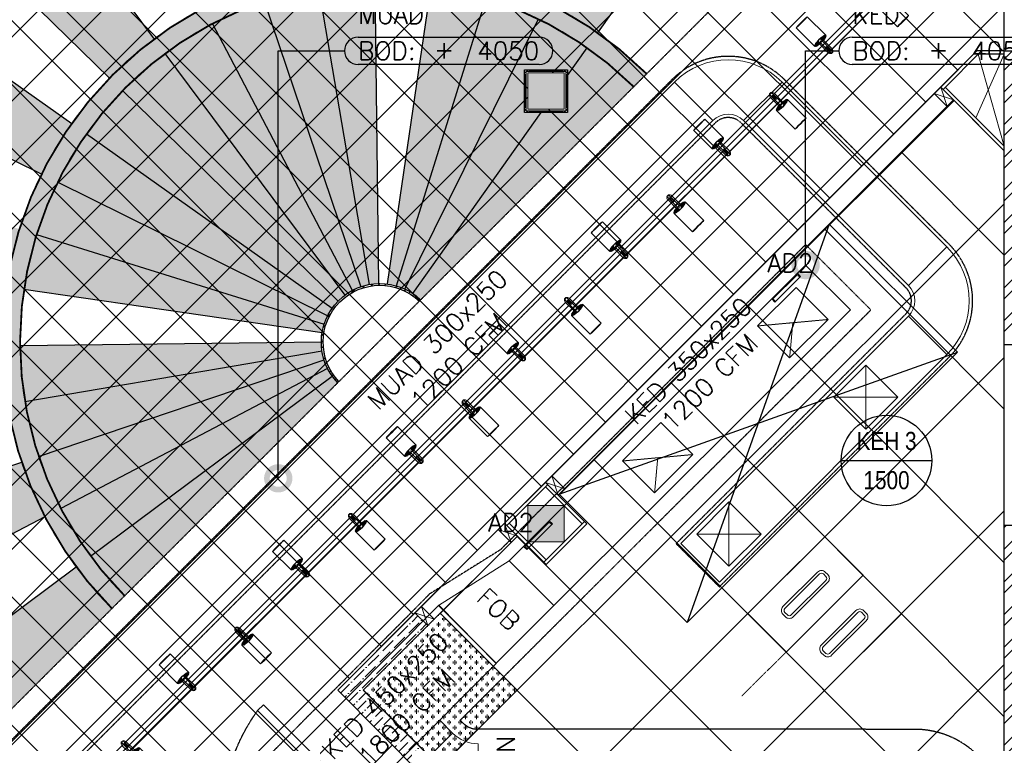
# Model space of a CAD drawing. Header units: millimetres. Extents: x -34728 to 74790, y -3152 to 13830.
# Tile 19 of 31: x 9014 to 14450, y 4718 to 8713. Entities that reach past the tile are written whole.
import ezdxf
from ezdxf.enums import TextEntityAlignment as Align

# ---------------------------------------------------------------- set-up
doc = ezdxf.new("R2010")
doc.units = ezdxf.units.MM
for name, pattern in [('( Hidden )', [0.375, 0.25, -0.125]), ('DASHED', [0.75, 0.5, -0.25]), ('HIDDEN2', [0.1875, 0.125, -0.0625]), ('HIDDENX2', [19.05, 12.7, -6.35])]:
    doc.linetypes.add(name, pattern=pattern)
for name, color, linetype, lineweight, true_color in [('A-100MM', 7, 'Continuous', 0, 0xff5c5c), ('A-CEILING-01', 7, 'Continuous', 5, 0xd56ca8), ('A-CEILING-02', 7, 'Continuous', 5, 0xf27172), ('A-CEILING-04', 7, 'Continuous', 5, 0x2776bb), ('A-CEILING-08', 7, 'Continuous', 5, 0xd56ca8), ('ACMV-DA-AD', 30, 'Continuous', 13, 0xff7f00), ('ACMV-FA-DUCT', 150, 'Continuous', 20, 0x007fff), ('ACMV-KE-DUCT', 220, 'Continuous', 20, 0xff00bf), ('M-MEP-ELLG-LIGHT', 5, 'Continuous', 15, 0x0000ff)]:
    doc.layers.add(name, color=color, linetype=linetype, lineweight=lineweight, true_color=true_color)
for name, color, linetype, true_color in [('A-140MM', 7, 'Continuous', 0x9f7fff), ('ACMV-DUCT-THERMAL-EXT-INS', 9, 'DASHED', 0x808080), ('ACMV-EQP-DX', 30, 'Continuous', 0xff7f00), ('Exhaut Hoods', 7, 'Continuous', 0xf26722), ('RCP LAYOUT', 9, 'Continuous', 0x808080)]:
    doc.layers.add(name, color=color, linetype=linetype, true_color=true_color)
for name, color, linetype, lineweight in [('A-BULKHEAD', 252, 'Continuous', 5), ('A-DOOR', 1, 'Continuous', 0), ('A-FLOORING', 1, 'Continuous', 30), ('A-FUR. DIM', 1, 'Continuous', 30), ('A-GA DIM', 1, 'Continuous', 5), ('A-JOINERY', 1, 'Continuous', 30), ('A-LIGHT', 1, 'Continuous', 5), ('A-Wall & Column', 2, 'Continuous', 0), ('EQ', 252, 'Continuous', 25)]:
    doc.layers.add(name, color=color, linetype=linetype, lineweight=lineweight)
for name, color, linetype in [('A-CELING ELEMENT', 1, 'Continuous'), ('ACMV-FA-DUCT-TAG', 7, 'Continuous'), ('ACMV-FA-DUCT-TEXT', 7, 'Continuous'), ('ACMV-KE-DUCT-TAG', 7, 'Continuous'), ('ACMV-KE-DUCT-TEXT', 7, 'Continuous'), ('ACMV-MEPF_General Text', 7, 'Continuous'), ('DOOR', 1, 'Continuous'), ('Legend', 7, 'Continuous')]:
    doc.layers.add(name, color=color, linetype=linetype)
doc.layers.add('Z-TB-NONPLOT', color=9, linetype='Continuous', plot=False)
doc.styles.add('Arial Narrow', font='ARIALN.TTF')
doc.styles.add('Romans', font='Romans.shx')
doc.styles.add('ROMANS-100', font='romans.shx')
doc.styles.get("Standard").update_dxf_attribs({"font": 'arial.ttf'})
doc.dimstyles.new('500-DOT SMALL', dxfattribs={"dimtxt": 100, "dimasz": 500, "dimexe": 50, "dimexo": 50, "dimgap": 50, "dimtad": 1, "dimdec": 0, "dimzin": 0, "dimdsep": 46, "dimtxsty": 'ROMANS-100', "dimblk": 'DOTSMALL', "dimcen": 0.09, "dimclrd": 256, "dimclre": 256, "dimclrt": 256, "dimadec": 0, "dimazin": 0, "dimtfac": 1, "dimtdec": 0, "dimtofl": 0, "dimtmove": 0, "dimatfit": 3, "dimldrblk": 'DOTSMALL', "dimfxl": 1, "dimtolj": 1, "dimtzin": 0, "dimarcsym": 0})
pattern_1 = [(45, (0, 0), (19.8873782, 72.9203868), [93.75, -18.75, 0, -18.75])]
pattern_2 = [(45, (0, 0), (13.2582521, 48.6135912), [62.5, -12.5, 0, -12.5])]

# ---------------------------------------------------------------- blocks, each defined once
blk = doc.blocks.new('A$Cce852dd5')
at = {"layer": 'A-Wall & Column', "color": 8, "lineweight": 0, "true_color": 0x808080}
for p, q in [((-18, 9), (-18, 0)), ((-9, 18), (0, 18)), ((9, 18), (191, 18)), ((9, 15), (191, 15)), ((9, 12), (191, 12)), ((200, 18), (209, 18)), ((218, 9), (218, 0)), ((-18, -9), (-18, -191)), ((-15, -9), (-15, -191)), ((-12, -9), (-12, -191)), ((212, -9), (212, -191)), ((215, -9), (215, -191)), ((218, -9), (218, -191)), ((-18, -209), (-18, -200)), ((9, -212), (191, -212)), ((9, -215), (191, -215)), ((218, -200), (218, -209)), ((-9, -218), (0, -218)), ((9, -218), (191, -218)), ((209, -218), (200, -218))]:
    blk.add_line(p, q, dxfattribs=at)
for points in [[(0, 9), (-9, 18), (-18, 18), (-18, 9), (-9, 0)], [(-9, 0), (-18, 0), (-18, -9), (-9, -9)], [(9, 9), (9, 18), (0, 18), (0, 9)], [(200, 9), (200, 18), (191, 18), (191, 9)], [(209, 0), (218, 9), (218, 18), (209, 18), (200, 9)], [(209, -9), (218, -9), (218, 0), (209, 0)], [(-9, -191), (-18, -191), (-18, -200), (-9, -200)], [(-9, -200), (-18, -209), (-18, -218), (-9, -218), (0, -209)], [(0, -209), (0, -218), (9, -218), (9, -209)], [(191, -209), (191, -218), (200, -218), (200, -209)], [(200, -209), (209, -218), (218, -218), (218, -209), (209, -200)], [(209, -200), (218, -200), (218, -191), (209, -191)]]:
    blk.add_lwpolyline(points, dxfattribs=at)
blk.add_lwpolyline([(-9, -209), (209, -209), (209, 9), (-9, 9)], close=True, dxfattribs=at)
blk = doc.blocks.new('A$C4da9750c')
at = {"layer": 'DOOR', "color": 8, "true_color": 0x808080}
for points in [[(31.8, -95.5), (63.6, -63.7), (0, 0), (-31.8, -31.8)], [(668.1, -732), (636.3, -763.8), (0, -127.3), (31.8, -95.5)], [(-643.7, -770.7), (-611.9, -738.9), (-675.5, -675.3), (-707.3, -707.1)]]:
    blk.add_lwpolyline(points, close=True, dxfattribs=at)
at = {"layer": 'EQ', "color": 8, "linetype": 'HIDDEN2', "ltscale": 7, "true_color": 0x808080}
blk.add_arc((28.7, 79), 1038.9, 231.9313, 305.787, dxfattribs=at)
blk = doc.blocks.new('A$C81f607aa')
at = {"layer": 'A-100MM', "true_color": 0x808080, "transparency": 33554687}
h = blk.add_hatch(dxfattribs=at)
h.set_pattern_fill('ANSI36', color=8, scale=260)
h.set_pattern_definition([(45, (0, 0), (17.23573, 63.19767), [81.25, -16.25, 0, -16.25])])
h.paths.add_polyline_path([(-2797.2, 3520), (-2492, 3520), (-2492, 3420), (-2838.6, 3420), (-3861.3, 4439.4), (-4073.5, 4227.2), (-4171.7, 4325.6), (-3959.6, 4537.7), (-4429.9, 5011.3), (-4003.3, 5437.9), (-3932.6, 5367.2), (-4288.5, 5011.3)])
at = {"layer": 'A-140MM', "lineweight": 0, "true_color": 0x808080}
h = blk.add_hatch(dxfattribs=at)
h.set_pattern_fill('ANSI32', color=8, scale=340)
h.set_pattern_definition([(45, (451552.75, 162145.9), (-90.156115, 90.156115), []), (45, (451612.86, 162145.9), (-90.156115, 90.156115), [])])
h.paths.add_polyline_path([(-610, 5920), (-750, 5920), (-750, 3520), (-610, 3520)])
h.paths.add_polyline_path([(-610, 8540), (-750, 8540), (-750, 6920), (-610, 6920)])
h.paths.add_polyline_path([(-750, 9370), (-610, 9370), (-610, 9520), (-750, 9520)])
at = {"layer": 'A-Wall & Column', "true_color": 0x808080}
h = blk.add_hatch(color=8, dxfattribs=at)
h.dxf.hatch_style = 1
h.paths.add_polyline_path([(-3180, 8418.4), (-3380, 8418.4), (-3380, 8218.4), (-3180, 8218.4)])
h = blk.add_hatch(color=8, dxfattribs=at)
h.dxf.hatch_style = 1
h.paths.add_polyline_path([(-3180, 6030), (-3380, 6030), (-3380, 5830), (-3180, 5830)])
at = {"color": 8, "true_color": 0x808080}
for p, q in [((-875.7, 8540), (-1088.4, 8327.3)), ((-750, 8522), (-893.7, 8522)), ((-1075.7, 8340), (-750, 8014.3)), ((-3080, 5930), (-3282.9, 6132.9)), ((-3482.9, 5932.9), (-3280, 5730)), ((-3292.7, 5717.3), (-3067.3, 5942.7))]:
    blk.add_line(p, q, dxfattribs=at)
for points in [[(-750, 8540), (-901.2, 8540), (-1101.2, 8340), (-750, 7988.8)], [(-1136.5, 8304.6), (-1101.2, 8340), (-1030.5, 8269.3), (-1065.8, 8233.9), (-1136.5, 8304.6)], [(-3270.1, 6145.6), (-3495.6, 5920.1)], [(-3282.9, 6158.3), (-3247.5, 6193.7), (-3176.8, 6123), (-3212.1, 6087.6), (-3282.9, 6158.3)], [(-3543.7, 5897.5), (-3508.3, 5932.9), (-3437.6, 5862.1), (-3473, 5826.8), (-3543.7, 5897.5)], [(-3543.7, 5897.5), (-3473, 5826.8)], [(-4003.3, 5437.9), (-3967.9, 5473.2), (-3897.2, 5402.5), (-3932.6, 5367.2), (-4003.3, 5437.9)]]:
    blk.add_lwpolyline(points, dxfattribs=at)
blk.add_lwpolyline([(-3282.9, 6158.3), (-3508.3, 5932.9), (-3280, 5704.5), (-3054.5, 5930)], close=True, dxfattribs=at)
at = {"layer": 'A-JOINERY', "color": 8, "true_color": 0x808080}
for p, q in [((-1101.2, 8340), (-3282.9, 6158.3)), ((-1030.5, 8269.3), (-3212.1, 6087.6)), ((-3508.3, 5932.9), (-4003.3, 5437.9)), ((-3437.6, 5862.1), (-3932.6, 5367.2))]:
    blk.add_line(p, q, dxfattribs=at)
at = {"layer": 'A-Wall & Column', "color": 8, "lineweight": -3, "true_color": 0x808080}
for p, q in [((-750, 3520), (-750, 9620)), ((-750, 8540), (-610, 8540)), ((-750, 6920), (-610, 6920)), ((-610, 5920), (-750, 5920))]:
    blk.add_line(p, q, dxfattribs=at)
at = {"layer": 'A-Wall & Column', "color": 8, "lineweight": 0, "true_color": 0x808080}
for points in [[(-906.5, 8170.8), (-750, 8522)], [(-893.7, 8522), (-750, 8014.3)], [(-1101.2, 8340), (-1065.8, 8233.9)], [(-1136.5, 8304.6), (-1030.5, 8269.3)], [(-3282.9, 6158.3), (-3176.8, 6123)], [(-3247.5, 6193.7), (-3212.1, 6087.6)], [(-3508.3, 5932.9), (-3473, 5826.8)], [(-3543.7, 5897.5), (-3437.6, 5862.1)], [(-4003.3, 5437.9), (-3897.2, 5402.5)], [(-3967.9, 5473.2), (-3932.6, 5367.2)]]:
    blk.add_lwpolyline(points, dxfattribs=at)
at = {"layer": 'A-Wall & Column', "color": 8, "true_color": 0x808080}
for points in [[(-3380, 8418.4), (-3180, 8418.4), (-3180, 8218.4), (-3380, 8218.4)], [(-3380, 5830), (-3180, 5830), (-3180, 6030), (-3380, 6030)]]:
    blk.add_lwpolyline(points, close=True, dxfattribs=at)
at = {"layer": 'A-Wall & Column', "color": 8, "lineweight": -3, "true_color": 0x808080}
blk.add_lwpolyline([(-2797.2, 3520), (-2492, 3520), (-2492, 3420), (-2838.6, 3420), (-3861.3, 4439.4), (-4073.5, 4227.2), (-4171.7, 4325.6), (-3959.6, 4537.7), (-4429.9, 5011.3), (-4003.3, 5437.9), (-3932.6, 5367.2), (-4288.5, 5011.3), (-2797.2, 3520)], dxfattribs=at)
at = {"layer": 'Z-TB-NONPLOT', "color": 8, "lineweight": -3, "true_color": 0x808080}
blk.add_lwpolyline([(-3398, 8436.4), (-3162, 8436.4), (-3162, 8200.4), (-3398, 8200.4)], close=True, dxfattribs=at)
at = {"color": 8, "lineweight": -3, "true_color": 0x808080}
blk.add_blockref('A$Cce852dd5', (-3380, 8418.4), dxfattribs=at)
at = {"layer": 'A-DOOR', "color": 8, "true_color": 0x808080, "xscale": -1, "rotation": 269.9945836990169}
blk.add_blockref('A$C4da9750c', (-4108.1, 4262), dxfattribs=at)
blk = doc.blocks.new('XR-CP-DS$0$ceiling element 01')
at = {"layer": 'A-CELING ELEMENT', "lineweight": 5, "true_color": 0x808080, "transparency": 33554687}
h = blk.add_hatch(dxfattribs=at)
h.set_pattern_fill('ANSI36', color=8, scale=300)
h.set_pattern_definition(pattern_1)
h.paths.add_polyline_path([(-425629.8, -157750.9, -0.039119), (-425655.9, -157707.5), (-427128.8, -158480.5, 0.039269), (-426963.6, -158744.9)])
h.paths.add_polyline_path([(-427216.5, -158526.6, -0.039231), (-427344.4, -158225.6), (-431924, -159775.1), (-429595.3, -159775.1)])
h.paths.add_polyline_path([(-427146.3, -156679.9, 0.039168), (-427262.3, -156968.3), (-425674.3, -157463.1, -0.03857), (-425655.4, -157416.9)])
h.paths.add_polyline_path([(-425704.2, -155604.7, 0.039168), (-426005.5, -155681.4), (-425472.4, -157256.8, -0.03857), (-425424.2, -157244.1)])
edge = h.paths.add_edge_path()
edge.add_line((-430171.7, -151115.1), (-430279.8, -151115.1))
edge.add_line((-430279.8, -151115.1), (-430279.8, -151215.1))
edge.add_line((-430279.8, -151215.1), (-430479.8, -151215.1))
edge.add_line((-430479.8, -151215.1), (-430479.8, -151115.1))
edge.add_line((-430479.8, -151115.1), (-430629.8, -151115.1))
edge.add_line((-430629.8, -151115.1), (-430629.8, -150665.1))
edge.add_line((-430629.8, -150665.1), (-432321.8, -150665.1))
edge.add_line((-432321.8, -150665.1), (-432321.8, -150772.9))
edge.add_line((-432321.8, -150772.9), (-426859.3, -156104.6))
edge.add_arc((-425365.2, -157562.3), 2087.3, 126.7377, 135.7079, ccw=False)
edge.add_line((-426613.8, -155889.5), (-430171.7, -151115.1))
edge = h.paths.add_edge_path()
edge.add_line((-424199.8, -150665.1), (-424199.8, -151115.1))
edge.add_line((-424199.8, -151115.1), (-424349.8, -151115.1))
edge.add_line((-424349.8, -151115.1), (-424349.8, -151215.1))
edge.add_line((-424349.8, -151215.1), (-424444.6, -151215.1))
edge.add_line((-424444.6, -151215.1), (-425069.6, -155496))
edge.add_arc((-425365.2, -157562.3), 2087.3, 72.8718, 81.8578, ccw=False)
edge.add_line((-424750.5, -155567.5), (-423223, -150665.1))
edge.add_line((-423223, -150665.1), (-424199.8, -150665.1))
h.paths.add_polyline_path([(-424567.7, -153182.9), (-424331.7, -153182.9), (-424331.7, -153418.9), (-424567.7, -153418.9)], flags=16)
h = blk.add_hatch(dxfattribs=at)
h.set_pattern_fill('ANSI36', color=8, scale=300)
h.set_pattern_definition(pattern_1)
h.paths.add_polyline_path([(-426846.1, -159033.2, -0.036239), (-427043, -158804), (-428346.2, -159775.1), (-427588, -159775.1)])
h.paths.add_polyline_path([(-427423.6, -157908.4, -0.039197), (-427452.5, -157582.9), (-432321.8, -157641.9), (-432321.8, -158745.1)])
h.paths.add_polyline_path([(-425674.9, -157660.7, -0.038923), (-425686.3, -157611.6), (-427325.9, -157891.7, 0.039228), (-427250.5, -158193.8)])
h.paths.add_polyline_path([(-425560.1, -157303.4, -0.038492), (-425518.1, -157276.7), (-426291, -155804.1, 0.039154), (-426553.9, -155969.8)])
h.paths.add_polyline_path([(-426337.7, -155715.3, -0.039172), (-426037.7, -155586.2), (-427702.8, -150665.1), (-428988.4, -150665.1)])
h = blk.add_hatch(dxfattribs=at)
h.set_pattern_fill('ANSI36', color=8, scale=200)
h.set_pattern_definition(pattern_2)
h.paths.add_polyline_path([(-427235.6, -156635.7, -0.03916), (-427068.3, -156355.4), (-432321.8, -152634.9), (-432321.8, -154121.3)])
h.paths.add_polyline_path([(-425454.1, -150665.1), (-426550.3, -150665.1), (-425721.8, -155505.6, -0.039276), (-425395.8, -155475.2)])
h.paths.add_polyline_path([(-425690.1, -157561.6, -0.038719), (-425686, -157511.7), (-427331.8, -157271.4, 0.039193), (-427353.2, -157581.7)], flags=17)
h.paths.add_polyline_path([(-425084.2, -155595.8, 0.039193), (-425394.6, -155575.9), (-425374.5, -157239, -0.038719), (-425324.5, -157241.6)], flags=17)
h.paths.add_polyline_path([(-423965.7, -156152.8, 0.996512), (-426776.1, -158963.3), (-425599.9, -157787, -0.900286), (-425184.4, -157294.8), (-424476.2, -156294.7), (-424567.8, -156294.7), (-424567.8, -156058.7), (-424331.8, -156058.7), (-424331.8, -156294.7), (-424476.2, -156294.7), (-425184.4, -157294.8, -0.042192), (-425142, -157329.1)])
h = blk.add_hatch(dxfattribs=at)
h.set_pattern_fill('ANSI36', color=8, scale=300)
h.set_pattern_definition(pattern_1)
h.paths.add_polyline_path([(-432321.8, -155391.8), (-432321.8, -156542.9), (-427430.1, -157257, -0.039171), (-427357.2, -156938.7)])
h.paths.add_polyline_path([(-426787.8, -156174.5, 0.039154), (-426986.9, -156413.1), (-425629.6, -157374.3, -0.038492), (-425597.6, -157336.2)])
h.paths.add_polyline_path([(-424491.1, -155778.6, 0.039227), (-424780.5, -155663.9), (-425275.3, -157251.9, -0.038923), (-425228.3, -157269.8)])
h.paths.add_polyline_path([(-423119.8, -154379.5), (-423119.8, -153004.8), (-424446.3, -155688.1, -0.039269), (-424164.6, -155854.8)])
h.paths.add_polyline_path([(-430497.8, -156058.7), (-430497.8, -156294.7), (-430261.8, -156294.7), (-430261.8, -156058.7)], flags=0)
h.paths.add_polyline_path([(-430497.8, -156058.7), (-430261.8, -156058.7), (-430261.8, -156294.7), (-430497.8, -156294.7)], flags=16)
h = blk.add_hatch(dxfattribs=at)
h.set_pattern_fill('ANSI36', color=8, scale=200)
h.set_pattern_definition(pattern_2)
h.paths.add_polyline_path([(-423965.7, -156152.8), (-423894.2, -156081.3, 0.996645), (-426846.1, -159033.2), (-426776.1, -158963.3, -0.996512)])
h = blk.add_hatch(dxfattribs=at)
h.set_pattern_fill('ANSI36', color=8, scale=200)
h.set_pattern_definition(pattern_2)
h.paths.add_polyline_path([(-425599.9, -157787), (-425592.8, -157779.9, -0.979051), (-425149.1, -157336.2), (-425142, -157329.1, 0.979692)])
at = {"layer": 'A-CEILING-01', "color": 8, "true_color": 0x808080}
for points in [[(-426846.1, -159033.2, -0.996645), (-423894.2, -156081.3)], [(-426776.1, -158963.3, -0.996512), (-423965.7, -156152.8, -0.915697)]]:
    blk.add_lwpolyline(points, format="xyb", dxfattribs=at)
at = {"layer": 'A-CELING ELEMENT', "color": 8, "linetype": '( Hidden )', "lineweight": -3, "ltscale": 10, "true_color": 0x808080}
blk.add_lwpolyline([(-427588, -159775.1), (-432321.8, -159775.1), (-432321.8, -150665.1), (-423119.8, -150665.1), (-423119.8, -155306.9), (-427588, -159775.1)], dxfattribs=at)
at = {"layer": 'A-CELING ELEMENT', "color": 8, "lineweight": -3, "true_color": 0x808080}
for points in [[(-426859.3, -156104.6), (-432321.8, -150772.9)], [(-430171.7, -151115.1), (-426613.8, -155889.5)], [(-432321.8, -152634.9), (-427068.3, -156355.4)], [(-427235.6, -156635.7), (-432321.8, -154121.3)], [(-424164.6, -155854.8), (-423119.8, -154379.5), (-423119.8, -154379.5)], [(-425424.2, -157244.1), (-425704.3, -155604.4)], [(-425394.6, -155575.7), (-425374.5, -157239)], [(-425324.5, -157241.6), (-425084.2, -155595.6)], [(-425275.3, -157251.9), (-424780.5, -155663.8)], [(-426005.6, -155681.1), (-425472.4, -157256.8)], [(-425228.3, -157269.8), (-424491.1, -155778.6)], [(-425518.1, -157276.7), (-426291.2, -155803.8)], [(-424331.8, -156090.9), (-424223, -155937.2)], [(-426554.1, -155969.6), (-425560.1, -157303.4)], [(-425597.6, -157336.2), (-426788, -156174.3)], [(-425184.4, -157294.8), (-424476.2, -156294.7)], [(-426987.1, -156412.9), (-425629.6, -157374.3)], [(-425655.4, -157416.9), (-427146.5, -156679.8)], [(-427262.5, -156968.2), (-425674.3, -157463.1)], [(-425686, -157511.7), (-427332, -157271.4)], [(-427353.4, -157581.7), (-425690.1, -157561.6)], [(-425686.3, -157611.6), (-427326.1, -157891.8)], [(-427250.6, -158193.8), (-425674.9, -157660.7)], [(-425655.9, -157707.5), (-427128.8, -158480.6)], [(-426963.6, -158744.9), (-425629.8, -157750.9)], [(-431924, -159775.1), (-427344.4, -158225.6)], [(-427216.5, -158526.6), (-429595.3, -159775.1)], [(-428346.2, -159775.1), (-427043, -158804)]]:
    blk.add_lwpolyline(points, dxfattribs=at)
for points in [[(-425599.9, -157787, -0.979692), (-425142, -157329.1, -0.99998)], [(-425592.8, -157779.9, -0.979051), (-425149.1, -157336.2, -0.913399)]]:
    blk.add_lwpolyline(points, format="xyb", dxfattribs=at)
at = {"layer": 'A-FLOORING', "color": 8, "lineweight": -3, "true_color": 0x808080}
blk.add_lwpolyline([(-424567.8, -156058.7), (-424331.8, -156058.7), (-424331.8, -156294.7), (-424567.8, -156294.7)], close=True, dxfattribs=at)
blk = doc.blocks.new('LIGHT-600X600MM')
at = {"color": 0}
blk.add_line((300, 0), (-300, 0), dxfattribs=at)
blk.add_lwpolyline([(-300, 300), (-300, -300), (300, -300), (300, 300)], close=True, dxfattribs=at)
for points in [[(-165, 160), (-165, 140, 0.414214), (-135, 110), (135, 110, 0.414214), (165, 140), (165, 160, 0.414214), (135, 190), (-135, 190, 0.414214)], [(-150, 160), (-150, 140, 0.414214), (-135, 125), (135, 125, 0.414214), (150, 140), (150, 160, 0.414214), (135, 175), (-135, 175, 0.414214)], [(-165, -160), (-165, -140, -0.414214), (-135, -110), (135, -110, -0.414214), (165, -140), (165, -160, -0.414214), (135, -190), (-135, -190, -0.414214)], [(-150, -160), (-150, -140, -0.414214), (-135, -125), (135, -125, -0.414214), (150, -140), (150, -160, -0.414214), (135, -175), (-135, -175, -0.414214)]]:
    blk.add_lwpolyline(points, format="xyb", close=True, dxfattribs=at)
blk.add_attdef('E', text='', height=100).set_placement((400, 250), align=Align.MIDDLE_CENTER)
blk = doc.blocks.new('A$C98a85b24')
at = {"layer": 'M-MEP-ELLG-LIGHT', "color": 8, "true_color": 0x808080, "rotation": 44.91466230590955}
blk.add_blockref('LIGHT-600X600MM', (9267.8, 5433.3), dxfattribs=at)
blk = doc.blocks.new('track-L-1')
at = {"color": 8, "linetype": 'Continuous', "lineweight": 13, "true_color": 0x808080}
for p, q in [((-93, -5.8), (-93, 5.7)), ((-93, 1), (-89, 1)), ((-83, 6.7), (-92, 6.7)), ((-91.9, -1.2), (-91.9, 1)), ((-90.5, 6.7), (-90.5, 8.3)), ((-90.5, 8.3), (-85, 8.3)), ((-90.5, 6.9), (-85, 6.9)), ((-89, -1.2), (-89, 1)), ((-85, 6.7), (-85, 8.3)), ((-83, 6.9), (-83, 5.7)), ((-10, 6.9), (-83, 6.9)), ((-11, 15.4), (-77.5, 15.4)), ((-75.5, 2.9), (-75.5, -3.1)), ((-75.5, 2.9), (-46.4, 2.9)), ((-46.6, 2.9), (-46.6, -3.1)), ((-46.4, -3.1), (-46.4, 2.9)), ((-11, 6.9), (-11, 15.4)), ((-6.5, 6.9), (-10.8, 11.2)), ((-5.1, 8), (-10.6, 13.5)), ((-5.1, 7.9), (-10.4, 15.8)), ((-3.5, 8.8), (-10.1, 18.5)), ((-3.5, 8.8), (-9.6, 22.8)), ((-1.8, 9.3), (-9, 26)), ((-9, -6.1), (-9, 5.9)), ((-6.5, 3.9), (-9, 3.9)), ((-1.8, 9.3), (-7, 34.5)), ((0, 9.4), (-5.8, 37.6)), ((0, 9.4), (-0.6, 43.4)), ((-0.5, 43.4), (144.7, 43.5)), ((1.8, 9.3), (1.2, 42.9)), ((1.8, 9.3), (5.7, 35.2)), ((3.5, 8.8), (6.9, 31.2)), ((3.5, 8.8), (8.5, 22.7)), ((5.1, 8), (9, 18.9)), ((5.1, 8), (9.4, 15.5)), ((6.5, 7), (9.6, 12.4)), ((6.5, 6.9), (9.7, 10.9)), ((7.7, 5.7), (9.9, 8.3)), ((-93, -1.2), (-89, -1.2)), ((-92, -6.8), (-83, -6.8)), ((-90.5, -8.5), (-90.5, -6.8)), ((-90.5, -7.1), (-85, -7.1)), ((-90.5, -8.5), (-85, -8.5)), ((-85, -8.5), (-85, -6.8)), ((-83, -7.1), (-83, -5.8)), ((-83, -7.1), (-10, -7.1)), ((-77.5, -15.6), (-11, -15.6)), ((-75.5, -3.1), (-46.4, -3.1)), ((-11, -15.6), (-11, -7.1)), ((-6.5, -7), (-10.8, -11.3)), ((-5.1, -8.1), (-10.6, -13.6)), ((-5.1, -8.1), (-10.4, -15.9)), ((-3.5, -8.9), (-10.1, -18.6)), ((-3.5, -8.9), (-9.6, -22.9)), ((-6.5, -4.1), (-9, -4.1)), ((-1.8, -9.4), (-9, -26.1)), ((-1.8, -9.4), (-7, -34.6)), ((0, -9.6), (-5.8, -37.7)), ((0, -9.6), (-0.6, -43.6)), ((-0.5, -43.6), (144.7, -43.5)), ((1.8, -9.4), (1.2, -43)), ((1.8, -9.4), (5.7, -35.3)), ((3.5, -8.9), (6.9, -31.3)), ((3.5, -8.9), (8.5, -22.8)), ((5.1, -8.1), (9, -19.1)), ((5.1, -8.1), (9.4, -15.6)), ((6.5, -7.1), (9.6, -12.5)), ((6.5, -7.1), (9.7, -11)), ((7.7, -5.8), (9.9, -8.4))]:
    blk.add_line(p, q, dxfattribs=at)
for centre, radius, start, end in [((-92, 5.7), 1, 90.0041, 180.0041), ((-77.5, -0.1), 15.5, 90.0041, 154.188), ((-10, 5.9), 1, 0.0041, 90.0041), ((0, -0.1), 9.5, 205.0436, 154.9646), ((2, 9.9), 10.4, 214.9292, 253.0242), ((-92, -5.8), 1, 180.0041, 270.0041), ((-77.5, -0.1), 15.5, 205.8202, 270.0041), ((-10, -6.1), 1, 270.0041, 0.0041), ((2, -10), 10.4, 106.984, 145.0789)]:
    blk.add_arc(centre, radius, start, end, dxfattribs=at)
for centre, ratio, start_param, end_param in [((-0.5, -0.1), 0.243873, -1.409174, 4.550767), ((144.7, 0), 0.034014, -1.570796, 4.712389)]:
    blk.add_ellipse(centre, major_axis=(0, -43.5), ratio=ratio, start_param=start_param, end_param=end_param, dxfattribs=at)
blk = doc.blocks.new('A$Ce144d348')
at = {"layer": 'M-MEP-ELLG-LIGHT', "color": 252}
blk.add_lwpolyline([(3223, -5724), (3273, -5724), (3273, -9235), (8919.9, -9235), (13625, -4529.9), (13625, -356.4), (13675, -356.4), (13675, -4550.7), (8940.7, -9285), (3223, -9285)], close=True, dxfattribs=at)
blk.add_lwpolyline([(3248, -5724), (3248, -9260), (8930.3, -9260), (13650, -4540.3), (13650, -356.4)], dxfattribs=at)
at = {"layer": 'M-MEP-ELLG-LIGHT', "color": 1, "true_color": 0xff0000, "xscale": -1, "rotation": 134.9999999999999}
for p in [(13588.8, -4673.4), (13023.1, -5239.1), (12457.5, -5804.8), (11891.9, -6370.6), (11326.2, -6936.3), (10699, -7563.5), (10071.9, -8190.8), (9444.7, -8818)]:
    blk.add_blockref('track-L-1', p, dxfattribs=at)
at = {"layer": 'M-MEP-ELLG-LIGHT', "color": 1, "true_color": 0xff0000, "rotation": 135}
for p in [(13233.9, -4884.2), (12668.2, -5449.8), (12102.6, -6015.6), (11536.9, -6581.3), (10971.2, -7147), (10344, -7774.2), (9716.9, -8401.5)]:
    blk.add_blockref('track-L-1', p, dxfattribs=at)
blk = doc.blocks.new('A$Cdc4cfb19')
at = {"layer": 'A-CEILING-02'}
h = blk.add_hatch(dxfattribs=at)
h.set_pattern_fill('GOST_GLASS', color=252, scale=5, double=1)
h.set_pattern_definition([(45, (4671.914, 3079.773), (42.4264, 0), [25, -35]), (45, (4682.52, 3079.773), (42.4264, 0), [10, -50]), (45, (4671.914, 3090.38), (42.4264, 0), [10, -50])])
h.paths.add_polyline_path([(0, 600), (600, 600), (600, 0), (0, 0)])
at = {"layer": 'A-CEILING-02', "color": 252}
blk.add_lwpolyline([(0, 600), (600, 600), (600, 0), (0, 0)], close=True, dxfattribs=at)
blk = doc.blocks.new('A$C256bf26b')
at = {"layer": 'A-CEILING-01', "true_color": 0x808080}
h = blk.add_hatch(dxfattribs=at)
h.set_pattern_fill('ANSI37', color=8, scale=2000)
h.set_pattern_definition([(45, (0, 0), (-176.7767, 176.7767), []), (135, (0, 0), (-176.7767, -176.7767), [])])
edge = h.paths.add_edge_path()
edge.add_line((17350, 13380), (12020, 13380))
edge.add_line((12020, 13380), (12020, 13280))
edge.add_line((12020, 13280), (11820, 13280))
edge.add_line((11820, 13280), (11820, 13380))
edge.add_line((11820, 13380), (6090, 13380))
edge.add_line((6090, 13380), (6090, 13280))
edge.add_line((6090, 13280), (5890, 13280))
edge.add_line((5890, 13280), (5890, 13380))
edge.add_line((5890, 13380), (350, 13380))
edge.add_line((350, 13380), (200, 13380))
edge.add_line((200, 13380), (200, 4520))
edge.add_line((200, 4520), (650, 4520))
edge.add_line((650, 4520), (650, 4220))
edge.add_line((650, 4220), (200, 4220))
edge.add_line((200, 4220), (200, 3270))
edge.add_line((200, 3270), (3945, 3270))
edge.add_line((3945, 3270), (3945, 3920))
edge.add_line((3945, 3920), (6135, 3920))
edge.add_line((6135, 3920), (6135, 3270))
edge.add_line((6135, 3270), (9805, 3270))
edge.add_line((9805, 3270), (9805, 3070))
edge.add_line((9805, 3070), (10125.7, 3070))
edge.add_line((10125.7, 3070), (10125.7, 3423))
edge.add_line((10125.7, 3423), (11242.1, 4539.4))
edge.add_line((11242.1, 4539.4), (10770.1, 5011.3))
edge.add_line((10770.1, 5011.3), (11904.4, 6145.6))
edge.add_line((11904.4, 6145.6), (14298.8, 8540))
edge.add_line((14298.8, 8540), (14450, 8540))
edge.add_line((14450, 8540), (14450, 9620))
edge.add_line((14450, 9620), (14450, 12330))
edge.add_arc((15200, 12330), 750, 90, 180, ccw=False)
edge.add_line((15200, 13080), (17350, 13080))
edge.add_line((17350, 13080), (17350, 13380))
h.paths.add_polyline_path([(5890.1, 11294.2), (6090.1, 11294.2), (6090.1, 11094.2), (5890.1, 11094.2)], flags=16)
h.paths.add_polyline_path([(5890.1, 9330), (6090.1, 9330), (6090.1, 9130), (5890.1, 9130)], flags=16)
h.paths.add_polyline_path([(5890, 8418.4), (6090, 8418.4), (6090, 8218.4), (5890, 8218.4)], flags=16)
h.paths.add_polyline_path([(5890, 6030), (6090, 6030), (6090, 5830), (5890, 5830)], flags=16)
h.paths.add_polyline_path([(11820, 8418.4), (12020, 8418.4), (12020, 8218.4), (11820, 8218.4)], flags=16)
h.paths.add_polyline_path([(11820, 9330), (12020, 9330), (12020, 9130), (11820, 9130)], flags=16)
h.paths.add_polyline_path([(11820.1, 11294.2), (12020.1, 11294.2), (12020.1, 11094.2), (11820.1, 11094.2)], flags=16)
at = {"layer": 'A-CEILING-04', "true_color": 0x808080}
h = blk.add_hatch(dxfattribs=at)
h.set_pattern_fill('_USER', color=8, scale=600, angle=134.95, double=1, pattern_type=0)
h.set_pattern_definition([(134.95, (10911.55, 5011.3), (-424.634, -423.89), []), (224.95, (10911.55, 5011.3), (423.89, -424.634), [])])
h.paths.add_polyline_path([(14450, 6923.4), (14450, 7988.8), (14169.5, 8269.3), (11987.9, 6087.6), (12145.5, 5930), (11920, 5704.5), (11762.4, 5862.1), (10911.5, 5011.3), (12402.8, 3520), (14450, 3520)])
at = {"layer": 'A-BULKHEAD', "color": 8, "ltscale": 5, "true_color": 0x808080}
blk.add_lwpolyline([(11196.7, 5437.9), (14098.8, 8340), (14169.5, 8269.3), (11987.9, 6087.6), (12145.5, 5930), (11920, 5704.5), (11762.4, 5862.1), (11267.4, 5367.2), (11196.7, 5437.9)], dxfattribs=at)
at = {"layer": 'A-CEILING-01', "color": 8, "true_color": 0x808080}
blk.add_lwpolyline([(6135, 3270), (9805, 3270), (9805, 3070), (10125.7, 3070), (10125.7, 3423), (11240.4, 4537.7), (10770.1, 5011.3), (11904.4, 6145.6), (14298.8, 8540), (14450, 8540), (14450, 9620), (14450, 12330, -0.414214), (15200, 13080), (17350, 13080), (17350, 13380), (12020, 13380), (12020, 13280), (11820, 13280), (11820, 13380), (6090, 13380)], format="xyb", dxfattribs=at)
blk.add_lwpolyline([(11820, 8418.4), (12020, 8418.4), (12020, 8218.4), (11820, 8218.4)], close=True, dxfattribs=at)
blk.add_lwpolyline([(11820, 8418.4), (12020, 8418.4), (12020, 8218.4), (11820, 8218.4)], close=True, dxfattribs=at)
blk.add_lwpolyline([(11762.4, 5862.1), (11762.4, 5862.1), (10911.5, 5011.3), (12402.8, 3520), (14450, 3520), (14450, 6923.4), (14450, 7988.8), (14169.5, 8269.3), (11987.9, 6087.6), (12145.5, 5930), (11920, 5704.5), (11762.4, 5862.1), (11762.4, 5862.1)], dxfattribs=at)
at = {"layer": 'A-FUR. DIM', "color": 8, "linetype": '( Hidden )', "lineweight": 0, "true_color": 0x808080}
blk.add_line((13001, 4979.2), (13245.1, 5221.1), dxfattribs=at)
at = {"layer": 'M-MEP-ELLG-LIGHT', "color": 8, "linetype": 'HIDDENX2', "true_color": 0x808080, "const_width": 10}
for points in [[(12475.6, 8413.8, 0.996645), (9523.7, 5461.9, 1)], [(12404.1, 8342.3, 0.996512), (9593.7, 5531.9, 1)]]:
    blk.add_lwpolyline(points, format="xyb", dxfattribs=at)
at = {"color": 8, "true_color": 0x808080}
blk.add_blockref('A$C81f607aa', (15200, 0), dxfattribs=at)
at = {"layer": 'A-CEILING-08', "color": 8, "lineweight": 0, "true_color": 0x808080}
blk.add_blockref('XR-CP-DS$0$ceiling element 01', (436369.8, 164495.1), dxfattribs=at)
at = {"layer": 'A-GA DIM', "color": 8, "true_color": 0x808080, "rotation": 45.00000000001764}
blk.add_blockref('A$Cdc4cfb19', (11335.8, 4587), dxfattribs=at)
at = {"layer": 'A-LIGHT', "color": 8, "true_color": 0x808080}
for name, p in [('A$C98a85b24', (4190, 0)), ('A$Ce144d348', (200, 13480))]:
    blk.add_blockref(name, p, dxfattribs=at)
blk = doc.blocks.new('EQP TAG')
at = {"layer": 'Legend'}
blk.add_line((-250, 0), (250, 0), dxfattribs=at)
blk.add_circle((0, 0), 250, dxfattribs=at)
at = {"layer": 'Legend', "style": 'Arial Narrow'}
for tag, p in [('EQP_TAG', (0, 108.3)), ('CFM', (0, -108.3))]:
    blk.add_attdef(tag, text='', height=100, dxfattribs=at).set_placement(p, align=Align.MIDDLE_CENTER)
blk = doc.blocks.new('KED_BOD_LVL')
for points in [[(75, 75), (1075, 75)], [(1075, -75), (75, -75)]]:
    blk.add_lwpolyline(points)
for centre, start, end in [((75, 0), 90, 180), ((1075, 0), 0, 90), ((75, 0), 180, 270), ((1075, 0), 270, 0)]:
    blk.add_arc(centre, 75, start, end)
at = {"char_height": 100, "style": 'Romans'}
for s, width, insert, attachment_point in [('KED', 391.476, (75, 200), 4), ('BOD:', 1168.033, (75, 0), 4), ('\\pxqc;+', 105.762, (550, 7.3), 5)]:
    blk.add_mtext_dynamic_manual_height_columns(s, width=width, gutter_width=1, heights=[0], dxfattribs=dict(at, insert=insert, attachment_point=attachment_point))
at = {"style": 'Romans'}
blk.add_attdef('LVL', text='', height=100, dxfattribs=at).set_placement((1075, 0), align=Align.MIDDLE_RIGHT)
blk = doc.blocks.new('MUAD_BOD_LVL')
for points in [[(75, 75), (1075, 75)], [(1075, -75), (75, -75)]]:
    blk.add_lwpolyline(points)
for centre, start, end in [((75, 0), 90, 180), ((1075, 0), 0, 90), ((75, 0), 180, 270), ((1075, 0), 270, 0)]:
    blk.add_arc(centre, 75, start, end)
at = {"char_height": 100, "style": 'Romans'}
for s, width, insert, attachment_point in [('MUAD', 312.499, (75, 200), 4), ('BOD:', 1168.033, (75, 0), 4), ('\\pxqc;+', 105.762, (550, 7.3), 5)]:
    blk.add_mtext_dynamic_manual_height_columns(s, width=width, gutter_width=1, heights=[0], dxfattribs=dict(at, insert=insert, attachment_point=attachment_point))
at = {"style": 'Romans'}
blk.add_attdef('LVL', text='', height=100, dxfattribs=at).set_placement((1075, 0), align=Align.MIDDLE_RIGHT)
blk = doc.blocks.new('_DotSmall')
at = {"color": 0, "linetype": 'ByBlock', "const_width": 0.5}
blk.add_lwpolyline([(-0.0625, 0, 1), (0.0625, 0, 1)], format="xyb", close=True, dxfattribs=at)
blk = doc.blocks.new('A$C526f7b77')
at = {"layer": 'Exhaut Hoods', "linetype": 'Continuous', "ltscale": 750}
blk.add_lwpolyline([(10001.1, 6876.6), (8509.9, 5385.4), (7802.8, 6092.6), (9294, 7583.7)], close=True, dxfattribs=at)
at = {"layer": 'Exhaut Hoods'}
for points in [[(9294, 7583.7), (8509.9, 5385.4)], [(7802.8, 6092.6), (10001.1, 6876.6)]]:
    blk.add_lwpolyline(points, dxfattribs=at)
blk = doc.blocks.new('DUCT_AD_200x200_S')
at = {"layer": 'ACMV-DA-AD'}
blk.add_lwpolyline([(0, 100), (25, 100), (25, -100), (0, -100)], close=True, dxfattribs=at)
blk.add_lwpolyline([(0, 100), (25, 100), (25, -100), (0, -100)], dxfattribs=at)
at = {"layer": 'ACMV-DA-AD', "color": 8, "true_color": 0x808080}
blk.add_lwpolyline([(0, 95), (20, 95), (20, -95), (0, -95)], dxfattribs=at)

msp = doc.modelspace()

# ---------------------------------------------------------------- linework, layer by layer
at = {"layer": 'ACMV-DUCT-THERMAL-EXT-INS'}
for points in [[(9122.243, 4410.363), (12854.444, 8142.565, -0.41421356), (12997.279, 8142.565), (13907.471, 7232.373, -0.41421356), (13907.471, 7089.537), (12638.047, 5820.113), (12877.049, 5581.111), (14146.474, 6850.535, 0.41421356), (14146.474, 7471.375), (13236.281, 8381.567, 0.41421356), (12615.442, 8381.567), (8883.24, 4649.365)], [(14453.762, 4294.797, 0.41421356), (13953.762, 4794.797), (11545.441, 4795.437, -0.19877432), (11460.552, 4830.599), (11446.447, 4844.704), (13713.719, 7110.195), (13353.072, 7470.841), (11668.327, 5786.096), (11277.828, 5542.421), (10273.507, 4532.653, 0.1989239), (10062.462, 4019.19), (10062.462, 3454.753), (10036.307, 3004.753), (10036.307, 2999.65), (8218.765, 2999.65), (8218.765, 2539.65), (9983.17, 2539.65), (10009.254, 2513.565), (9429.144, 2153.807)]]:
    msp.add_lwpolyline(points, format="xyb", dxfattribs=at)
at = {"layer": 'ACMV-FA-DUCT'}
for points in [[(12841.009, 8156), (12628.877, 8368.132, -0.41421356), (13222.846, 8368.132), (13010.714, 8156, 0.41421356)], [(13920.906, 7076.102), (14133.038, 6863.97, 0.41421356), (14133.038, 7457.94), (13920.906, 7245.808, -0.41421356)]]:
    msp.add_lwpolyline(points, format="xyb", close=True, dxfattribs=at)
for points in [[(12628.877, 8368.132), (12841.009, 8156), (9107.697, 4422.687), (8895.565, 4634.819)], [(13222.846, 8368.132), (13010.714, 8156), (13920.906, 7245.808), (14133.038, 7457.94)], [(12664.917, 5820.113), (13920.906, 7076.102), (14133.038, 6863.97), (12877.049, 5607.981)], [(13684.905, 6804.745), (13861.682, 6627.968), (13684.905, 6451.192), (13508.128, 6627.968)], [(12930.082, 6049.922), (13106.859, 5873.146), (12930.082, 5696.369), (12753.306, 5873.146)]]:
    msp.add_lwpolyline(points, close=True, dxfattribs=at)
at = {"layer": 'ACMV-FA-DUCT', "linetype": 'DASHED'}
for points in [[(13684.905, 6804.745), (13684.905, 6451.192)], [(13861.682, 6627.968), (13508.128, 6627.968)], [(12930.082, 6049.922), (12930.082, 5696.369)], [(13106.859, 5873.146), (12753.306, 5873.146)]]:
    msp.add_lwpolyline(points, dxfattribs=at)
at = {"layer": 'ACMV-KE-DUCT'}
for points in [[(13353.072, 7357.704), (11716.013, 5725.483), (11963.501, 5477.996), (13600.56, 7110.217)], [(13476.938, 7057.305), (13264.806, 6845.173), (13088.029, 7021.95), (13300.161, 7234.082)], [(12731.352, 6311.72), (12519.22, 6099.588), (12342.444, 6276.365), (12554.576, 6488.497)], [(11327.105, 5477.996), (11645.303, 5159.798), (11963.501, 5477.996), (11716.013, 5725.483)], [(11644.96, 5157.766), (11328.026, 5479.448), (10330.228, 4476.238), (10653.655, 4163.356)], [(11191.866, 4561.883), (11403.999, 4774.015), (11333.288, 4844.726), (11050.445, 4561.883)]]:
    msp.add_lwpolyline(points, close=True, dxfattribs=at)
at = {"layer": 'ACMV-KE-DUCT', "linetype": 'DASHED'}
for points in [[(13476.938, 7057.305), (13088.029, 7021.95)], [(13282.483, 7039.628), (13264.806, 6845.173)], [(12731.352, 6311.72), (12342.444, 6276.365)], [(12536.898, 6294.043), (12519.22, 6099.588)]]:
    msp.add_lwpolyline(points, dxfattribs=at)
at = {"layer": 'ACMV-KE-DUCT'}
msp.add_lwpolyline([(11403.999, 4774.015, 0.19891237), (11545.42, 4715.437), (11545.42, 4415.437, -0.19891237), (11191.866, 4561.883)], format="xyb", close=True, dxfattribs=at)

# ---------------------------------------------------------------- block references
at = {"layer": 'ACMV-DUCT-THERMAL-EXT-INS', "xscale": -1}
for p, rotation in [((13254.373, 7223.993), 314.91521741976), ((11884.327, 5857.996), 314.9152174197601)]:
    msp.add_blockref('DUCT_AD_200x200_S', p, dxfattribs=dict(at, rotation=rotation))
at = {"layer": 'ACMV-EQP-DX'}
msp.add_blockref('EQP TAG', (13800, 6278.673), dxfattribs=at).add_auto_attribs({'EQP_TAG': 'KEH 3', 'CFM': '1500'})
at = {"layer": 'ACMV-FA-DUCT-TAG'}
msp.add_blockref('MUAD_BOD_LVL', (10807.818, 8540.557), dxfattribs=at).add_auto_attribs({'LVL': '4050'})
at = {"layer": 'ACMV-KE-DUCT-TAG'}
msp.add_blockref('KED_BOD_LVL', (13535.978, 8540.557), dxfattribs=at).add_auto_attribs({'LVL': '4050'})
at = {"layer": 'Exhaut Hoods'}
msp.add_blockref('A$C526f7b77', (4190, 0), dxfattribs=at)
at = {"layer": 'RCP LAYOUT'}
msp.add_blockref('A$C256bf26b', (0, 0), dxfattribs=at)

# ---------------------------------------------------------------- texts
at = {"layer": 'ACMV-FA-DUCT-TEXT', "insert": (11379.26, 6887.186), "char_height": 100, "attachment_point": 5, "rotation": 45}
msp.add_mtext_dynamic_manual_height_columns('{\\Fromans|c0;MUAD 300x250\\P1200 CFM}', width=1738.5556, gutter_width=1, heights=[389.512], dxfattribs=at)
at = {"layer": 'ACMV-KE-DUCT-TEXT', "char_height": 100, "attachment_point": 5}
for s, insert, rotation in [('{\\Fromans|c0;KED 350x250\\P1200 CFM}', (12763.75, 6770.59), 45), ('{\\Fromans|c0;FOB}', (11658.453, 5457.27), 316.52636), ('{\\Fromans|c0;KED 450x250\\P1800 CFM}', (11090.936, 4921.261), 45.132135), ('{\\Fromans|c0;DOWN}', (11698.452, 4568.154), 90)]:
    msp.add_mtext_dynamic_manual_height_columns(s, width=1639.9376, gutter_width=1, heights=[0], dxfattribs=dict(at, insert=insert, rotation=rotation))
at = {"layer": 'ACMV-MEPF_General Text', "char_height": 100, "attachment_point": 5}
for insert in [(13269.392, 7369.139), (11727.044, 5936.543)]:
    msp.add_mtext_dynamic_manual_height_columns('\\pxqc,t6;{\\Fromans|c0;AD2}', width=3300, gutter_width=15540.711, heights=[500], dxfattribs=dict(at, insert=insert))

# ---------------------------------------------------------------- leaders
at = {"layer": 'ACMV-KE-DUCT-TAG'}
for points in [[(10441.846, 6180.585), (10442.196, 8540.411), (10807.818, 8540.557)], [(13353.072, 7357.704), (13353.072, 8540.557), (13535.978, 8540.557)]]:
    msp.add_leader(points, dimstyle='500-DOT SMALL', override={"dimasz": 250, "dimtad": 0}, dxfattribs=at)

doc.saveas('drawing.dxf')
